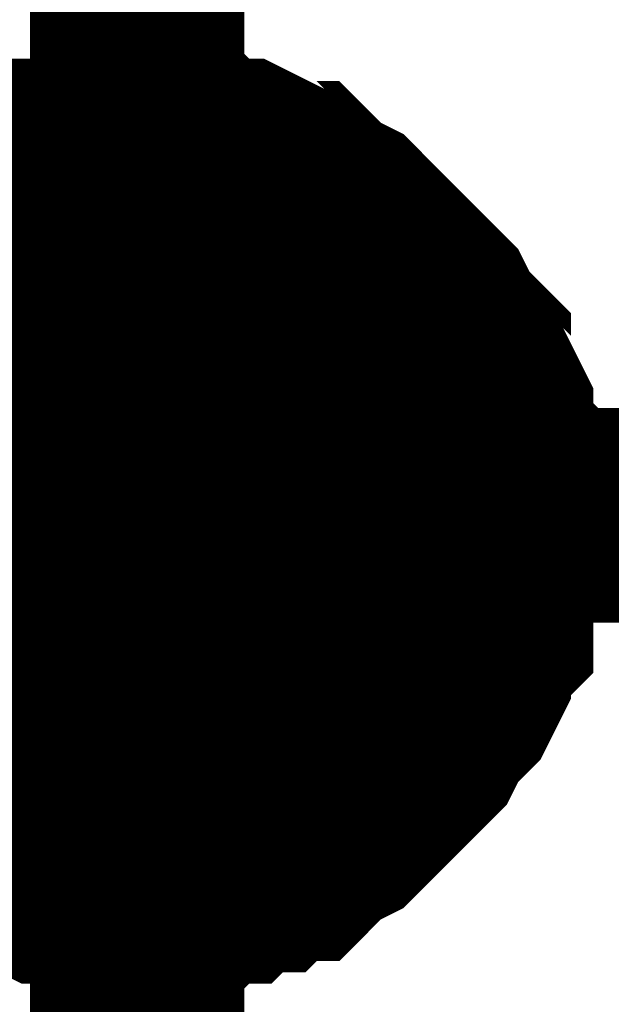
# Model space of a CAD drawing. Header units: inches. Extents: x 0 to 9.5, y -0.01 to 7.51.
# Tile 9 of 59: x 1.9452 to 1.9778, y 1.2231 to 1.2773. Entities that reach past the tile are written whole.
import ezdxf

# ---------------------------------------------------------------- set-up
doc = ezdxf.new("R2010")
doc.units = ezdxf.units.IN
doc.header["$MEASUREMENT"] = 0
doc.layers.add('Sheet', color=255, linetype='Continuous')

msp = doc.modelspace()

# ---------------------------------------------------------------- linework, layer by layer
at = {"layer": 'Sheet'}
for points in [[(1.95169, 1.149554, 0.0118, 0.0118, 0), (1.95169, 1.25, 0.0118, 0.0118, 0), (1.95169, 1.299603, 0.0118, 0.0118, 0)], [(1.939294, 1.265501, 0.0118, 0.0118, 0), (1.940534, 1.266121, 0.0118, 0.0118, 0), (1.941153, 1.266741, 0.0118, 0.0118, 0), (1.941773, 1.267361, 0.0118, 0.0118, 0), (1.943013, 1.267981, 0.0118, 0.0118, 0), (1.943633, 1.267981, 0.0118, 0.0118, 0), (1.944872, 1.268601, 0.0118, 0.0118, 0), (1.945492, 1.269221, 0.0118, 0.0118, 0), (1.946731, 1.269221, 0.0118, 0.0118, 0), (1.947351, 1.269221, 0.0118, 0.0118, 0), (1.948591, 1.269841, 0.0118, 0.0118, 0), (1.94983, 1.269841, 0.0118, 0.0118, 0), (1.95045, 1.269841, 0.0118, 0.0118, 0), (1.95169, 1.269841, 0.0118, 0.0118, 0)], [(1.939294, 1.265501, 0.0118, 0.0118, 0), (1.940534, 1.266121, 0.0118, 0.0118, 0), (1.941153, 1.266741, 0.0118, 0.0118, 0), (1.941773, 1.267361, 0.0118, 0.0118, 0), (1.943013, 1.267981, 0.0118, 0.0118, 0), (1.943633, 1.267981, 0.0118, 0.0118, 0), (1.944872, 1.268601, 0.0118, 0.0118, 0), (1.945492, 1.269221, 0.0118, 0.0118, 0), (1.946731, 1.269221, 0.0118, 0.0118, 0), (1.947351, 1.269221, 0.0118, 0.0118, 0), (1.948591, 1.269841, 0.0118, 0.0118, 0), (1.94983, 1.269841, 0.0118, 0.0118, 0), (1.95045, 1.269841, 0.0118, 0.0118, 0), (1.95169, 1.269841, 0.0118, 0.0118, 0)], [(1.939294, 1.265501, 0.0118, 0.0118, 0), (1.940534, 1.266121, 0.0118, 0.0118, 0), (1.941153, 1.266741, 0.0118, 0.0118, 0), (1.941773, 1.267361, 0.0118, 0.0118, 0), (1.943013, 1.267981, 0.0118, 0.0118, 0), (1.943633, 1.267981, 0.0118, 0.0118, 0), (1.944872, 1.268601, 0.0118, 0.0118, 0), (1.945492, 1.269221, 0.0118, 0.0118, 0), (1.946731, 1.269221, 0.0118, 0.0118, 0), (1.947351, 1.269221, 0.0118, 0.0118, 0), (1.948591, 1.269841, 0.0118, 0.0118, 0), (1.94983, 1.269841, 0.0118, 0.0118, 0), (1.95045, 1.269841, 0.0118, 0.0118, 0), (1.95169, 1.269841, 0.0118, 0.0118, 0)], [(1.939294, 1.265501, 0.0118, 0.0118, 0), (1.940534, 1.266121, 0.0118, 0.0118, 0), (1.941153, 1.266741, 0.0118, 0.0118, 0), (1.941773, 1.267361, 0.0118, 0.0118, 0), (1.943013, 1.267981, 0.0118, 0.0118, 0), (1.943633, 1.267981, 0.0118, 0.0118, 0), (1.944872, 1.268601, 0.0118, 0.0118, 0), (1.945492, 1.269221, 0.0118, 0.0118, 0), (1.946731, 1.269221, 0.0118, 0.0118, 0), (1.947351, 1.269221, 0.0118, 0.0118, 0), (1.948591, 1.269841, 0.0118, 0.0118, 0), (1.94983, 1.269841, 0.0118, 0.0118, 0), (1.95045, 1.269841, 0.0118, 0.0118, 0), (1.95169, 1.269841, 0.0118, 0.0118, 0)], [(1.95169, 1.269841, 0.0118, 0.0118, 0), (1.95169, 1.269841, 0.0118, 0.0118, 0)], [(1.95169, 1.269841, 0.0118, 0.0118, 0), (1.952929, 1.269841, 0.0118, 0.0118, 0), (1.953549, 1.269841, 0.0118, 0.0118, 0), (1.954789, 1.269841, 0.0118, 0.0118, 0), (1.955408, 1.269221, 0.0118, 0.0118, 0), (1.956648, 1.269221, 0.0118, 0.0118, 0), (1.957268, 1.269221, 0.0118, 0.0118, 0), (1.958507, 1.268601, 0.0118, 0.0118, 0), (1.959127, 1.267981, 0.0118, 0.0118, 0), (1.960367, 1.267981, 0.0118, 0.0118, 0), (1.960986, 1.267361, 0.0118, 0.0118, 0), (1.961606, 1.266741, 0.0118, 0.0118, 0), (1.962846, 1.266121, 0.0118, 0.0118, 0), (1.963466, 1.265501, 0.0118, 0.0118, 0), (1.964085, 1.264881, 0.0118, 0.0118, 0), (1.964705, 1.264261, 0.0118, 0.0118, 0), (1.965325, 1.263641, 0.0118, 0.0118, 0), (1.965945, 1.263021, 0.0118, 0.0118, 0), (1.966564, 1.262401, 0.0118, 0.0118, 0), (1.967184, 1.261781, 0.0118, 0.0118, 0), (1.967804, 1.261161, 0.0118, 0.0118, 0), (1.968424, 1.259921, 0.0118, 0.0118, 0), (1.969044, 1.259301, 0.0118, 0.0118, 0), (1.969663, 1.258681, 0.0118, 0.0118, 0), (1.969663, 1.25744, 0.0118, 0.0118, 0), (1.970283, 1.25682, 0.0118, 0.0118, 0), (1.970903, 1.25558, 0.0118, 0.0118, 0), (1.970903, 1.25496, 0.0118, 0.0118, 0), (1.970903, 1.25372, 0.0118, 0.0118, 0), (1.971523, 1.2531, 0.0118, 0.0118, 0), (1.971523, 1.25186, 0.0118, 0.0118, 0), (1.971523, 1.25124, 0.0118, 0.0118, 0), (1.971523, 1.25, 0.0118, 0.0118, 0)], [(1.95169, 1.269841, 0.0118, 0.0118, 0), (1.95169, 1.269841, 0.0118, 0.0118, 0)], [(1.95169, 1.269841, 0.0118, 0.0118, 0), (1.952929, 1.269841, 0.0118, 0.0118, 0), (1.953549, 1.269841, 0.0118, 0.0118, 0), (1.954789, 1.269841, 0.0118, 0.0118, 0), (1.955408, 1.269221, 0.0118, 0.0118, 0), (1.956648, 1.269221, 0.0118, 0.0118, 0), (1.957268, 1.269221, 0.0118, 0.0118, 0), (1.958507, 1.268601, 0.0118, 0.0118, 0), (1.959127, 1.267981, 0.0118, 0.0118, 0), (1.960367, 1.267981, 0.0118, 0.0118, 0), (1.960986, 1.267361, 0.0118, 0.0118, 0), (1.961606, 1.266741, 0.0118, 0.0118, 0), (1.962846, 1.266121, 0.0118, 0.0118, 0), (1.963466, 1.265501, 0.0118, 0.0118, 0), (1.964085, 1.264881, 0.0118, 0.0118, 0), (1.964705, 1.264261, 0.0118, 0.0118, 0), (1.965325, 1.263641, 0.0118, 0.0118, 0), (1.965945, 1.263021, 0.0118, 0.0118, 0), (1.966564, 1.262401, 0.0118, 0.0118, 0), (1.967184, 1.261781, 0.0118, 0.0118, 0), (1.967804, 1.261161, 0.0118, 0.0118, 0), (1.968424, 1.259921, 0.0118, 0.0118, 0), (1.969044, 1.259301, 0.0118, 0.0118, 0), (1.969663, 1.258681, 0.0118, 0.0118, 0), (1.969663, 1.25744, 0.0118, 0.0118, 0), (1.970283, 1.25682, 0.0118, 0.0118, 0), (1.970903, 1.25558, 0.0118, 0.0118, 0), (1.970903, 1.25496, 0.0118, 0.0118, 0), (1.970903, 1.25372, 0.0118, 0.0118, 0), (1.971523, 1.2531, 0.0118, 0.0118, 0), (1.971523, 1.25186, 0.0118, 0.0118, 0), (1.971523, 1.25124, 0.0118, 0.0118, 0), (1.971523, 1.25, 0.0118, 0.0118, 0)], [(1.95169, 1.269841, 0.0118, 0.0118, 0), (1.95169, 1.269841, 0.0118, 0.0118, 0)], [(1.95169, 1.269841, 0.0118, 0.0118, 0), (1.952929, 1.269841, 0.0118, 0.0118, 0), (1.953549, 1.269841, 0.0118, 0.0118, 0), (1.954789, 1.269841, 0.0118, 0.0118, 0), (1.955408, 1.269221, 0.0118, 0.0118, 0), (1.956648, 1.269221, 0.0118, 0.0118, 0), (1.957268, 1.269221, 0.0118, 0.0118, 0), (1.958507, 1.268601, 0.0118, 0.0118, 0), (1.959127, 1.267981, 0.0118, 0.0118, 0), (1.960367, 1.267981, 0.0118, 0.0118, 0), (1.960986, 1.267361, 0.0118, 0.0118, 0), (1.961606, 1.266741, 0.0118, 0.0118, 0), (1.962846, 1.266121, 0.0118, 0.0118, 0), (1.963466, 1.265501, 0.0118, 0.0118, 0), (1.964085, 1.264881, 0.0118, 0.0118, 0), (1.964705, 1.264261, 0.0118, 0.0118, 0), (1.965325, 1.263641, 0.0118, 0.0118, 0), (1.965945, 1.263021, 0.0118, 0.0118, 0), (1.966564, 1.262401, 0.0118, 0.0118, 0), (1.967184, 1.261781, 0.0118, 0.0118, 0), (1.967804, 1.261161, 0.0118, 0.0118, 0), (1.968424, 1.259921, 0.0118, 0.0118, 0), (1.969044, 1.259301, 0.0118, 0.0118, 0), (1.969663, 1.258681, 0.0118, 0.0118, 0), (1.969663, 1.25744, 0.0118, 0.0118, 0), (1.970283, 1.25682, 0.0118, 0.0118, 0), (1.970903, 1.25558, 0.0118, 0.0118, 0), (1.970903, 1.25496, 0.0118, 0.0118, 0), (1.970903, 1.25372, 0.0118, 0.0118, 0), (1.971523, 1.2531, 0.0118, 0.0118, 0), (1.971523, 1.25186, 0.0118, 0.0118, 0), (1.971523, 1.25124, 0.0118, 0.0118, 0), (1.971523, 1.25, 0.0118, 0.0118, 0)], [(1.95169, 1.269841, 0.0118, 0.0118, 0), (1.95169, 1.269841, 0.0118, 0.0118, 0)], [(1.95169, 1.269841, 0.0118, 0.0118, 0), (1.952929, 1.269841, 0.0118, 0.0118, 0), (1.953549, 1.269841, 0.0118, 0.0118, 0), (1.954789, 1.269841, 0.0118, 0.0118, 0), (1.955408, 1.269221, 0.0118, 0.0118, 0), (1.956648, 1.269221, 0.0118, 0.0118, 0), (1.957268, 1.269221, 0.0118, 0.0118, 0), (1.958507, 1.268601, 0.0118, 0.0118, 0), (1.959127, 1.267981, 0.0118, 0.0118, 0), (1.960367, 1.267981, 0.0118, 0.0118, 0), (1.960986, 1.267361, 0.0118, 0.0118, 0), (1.961606, 1.266741, 0.0118, 0.0118, 0), (1.962846, 1.266121, 0.0118, 0.0118, 0), (1.963466, 1.265501, 0.0118, 0.0118, 0), (1.964085, 1.264881, 0.0118, 0.0118, 0), (1.964705, 1.264261, 0.0118, 0.0118, 0), (1.965325, 1.263641, 0.0118, 0.0118, 0), (1.965945, 1.263021, 0.0118, 0.0118, 0), (1.966564, 1.262401, 0.0118, 0.0118, 0), (1.967184, 1.261781, 0.0118, 0.0118, 0), (1.967804, 1.261161, 0.0118, 0.0118, 0), (1.968424, 1.259921, 0.0118, 0.0118, 0), (1.969044, 1.259301, 0.0118, 0.0118, 0), (1.969663, 1.258681, 0.0118, 0.0118, 0), (1.969663, 1.25744, 0.0118, 0.0118, 0), (1.970283, 1.25682, 0.0118, 0.0118, 0), (1.970903, 1.25558, 0.0118, 0.0118, 0), (1.970903, 1.25496, 0.0118, 0.0118, 0), (1.970903, 1.25372, 0.0118, 0.0118, 0), (1.971523, 1.2531, 0.0118, 0.0118, 0), (1.971523, 1.25186, 0.0118, 0.0118, 0), (1.971523, 1.25124, 0.0118, 0.0118, 0), (1.971523, 1.25, 0.0118, 0.0118, 0)], [(1.943013, 1.267981, 0.0039, 0.0039, 0), (1.943633, 1.267981, 0.0039, 0.0039, 0), (1.944872, 1.268601, 0.0039, 0.0039, 0), (1.945492, 1.269221, 0.0039, 0.0039, 0), (1.946731, 1.269221, 0.0039, 0.0039, 0), (1.947351, 1.269221, 0.0039, 0.0039, 0), (1.948591, 1.269841, 0.0039, 0.0039, 0), (1.94983, 1.269841, 0.0039, 0.0039, 0), (1.95045, 1.269841, 0.0039, 0.0039, 0), (1.95169, 1.269841, 0.0039, 0.0039, 0)], [(1.943013, 1.267981, 0.0039, 0.0039, 0), (1.943633, 1.267981, 0.0039, 0.0039, 0), (1.944872, 1.268601, 0.0039, 0.0039, 0), (1.945492, 1.269221, 0.0039, 0.0039, 0), (1.946731, 1.269221, 0.0039, 0.0039, 0), (1.947351, 1.269221, 0.0039, 0.0039, 0), (1.948591, 1.269841, 0.0039, 0.0039, 0), (1.94983, 1.269841, 0.0039, 0.0039, 0), (1.95045, 1.269841, 0.0039, 0.0039, 0), (1.95169, 1.269841, 0.0039, 0.0039, 0)], [(1.943013, 1.267981, 0.0039, 0.0039, 0), (1.943633, 1.267981, 0.0039, 0.0039, 0), (1.944872, 1.268601, 0.0039, 0.0039, 0), (1.945492, 1.269221, 0.0039, 0.0039, 0), (1.946731, 1.269221, 0.0039, 0.0039, 0), (1.947351, 1.269221, 0.0039, 0.0039, 0), (1.948591, 1.269841, 0.0039, 0.0039, 0), (1.94983, 1.269841, 0.0039, 0.0039, 0), (1.95045, 1.269841, 0.0039, 0.0039, 0), (1.95169, 1.269841, 0.0039, 0.0039, 0)], [(1.943013, 1.267981, 0.0039, 0.0039, 0), (1.943633, 1.267981, 0.0039, 0.0039, 0), (1.944872, 1.268601, 0.0039, 0.0039, 0), (1.945492, 1.269221, 0.0039, 0.0039, 0), (1.946731, 1.269221, 0.0039, 0.0039, 0), (1.947351, 1.269221, 0.0039, 0.0039, 0), (1.948591, 1.269841, 0.0039, 0.0039, 0), (1.94983, 1.269841, 0.0039, 0.0039, 0), (1.95045, 1.269841, 0.0039, 0.0039, 0), (1.95169, 1.269841, 0.0039, 0.0039, 0)], [(1.95169, 1.269841, 0.0039, 0.0039, 0), (1.95169, 1.269841, 0.0039, 0.0039, 0)], [(1.95169, 1.269841, 0.0039, 0.0039, 0), (1.952929, 1.269841, 0.0039, 0.0039, 0), (1.953549, 1.269841, 0.0039, 0.0039, 0), (1.954789, 1.269841, 0.0039, 0.0039, 0), (1.955408, 1.269221, 0.0039, 0.0039, 0), (1.956648, 1.269221, 0.0039, 0.0039, 0), (1.957268, 1.269221, 0.0039, 0.0039, 0), (1.958507, 1.268601, 0.0039, 0.0039, 0), (1.959127, 1.267981, 0.0039, 0.0039, 0), (1.960367, 1.267981, 0.0039, 0.0039, 0), (1.960986, 1.267361, 0.0039, 0.0039, 0), (1.961606, 1.266741, 0.0039, 0.0039, 0), (1.962846, 1.266121, 0.0039, 0.0039, 0), (1.963466, 1.265501, 0.0039, 0.0039, 0), (1.964085, 1.264881, 0.0039, 0.0039, 0), (1.964705, 1.264261, 0.0039, 0.0039, 0), (1.965325, 1.263641, 0.0039, 0.0039, 0), (1.965945, 1.263021, 0.0039, 0.0039, 0), (1.966564, 1.262401, 0.0039, 0.0039, 0), (1.967184, 1.261781, 0.0039, 0.0039, 0), (1.967804, 1.261161, 0.0039, 0.0039, 0), (1.968424, 1.259921, 0.0039, 0.0039, 0), (1.969044, 1.259301, 0.0039, 0.0039, 0), (1.969663, 1.258681, 0.0039, 0.0039, 0), (1.969663, 1.25744, 0.0039, 0.0039, 0), (1.970283, 1.25682, 0.0039, 0.0039, 0), (1.970903, 1.25558, 0.0039, 0.0039, 0), (1.970903, 1.25496, 0.0039, 0.0039, 0), (1.970903, 1.25372, 0.0039, 0.0039, 0), (1.971523, 1.2531, 0.0039, 0.0039, 0), (1.971523, 1.25186, 0.0039, 0.0039, 0), (1.971523, 1.25124, 0.0039, 0.0039, 0), (1.971523, 1.25, 0.0039, 0.0039, 0)], [(1.95169, 1.269841, 0.0039, 0.0039, 0), (1.95169, 1.269841, 0.0039, 0.0039, 0)], [(1.95169, 1.269841, 0.0039, 0.0039, 0), (1.952929, 1.269841, 0.0039, 0.0039, 0), (1.953549, 1.269841, 0.0039, 0.0039, 0), (1.954789, 1.269841, 0.0039, 0.0039, 0), (1.955408, 1.269221, 0.0039, 0.0039, 0), (1.956648, 1.269221, 0.0039, 0.0039, 0), (1.957268, 1.269221, 0.0039, 0.0039, 0), (1.958507, 1.268601, 0.0039, 0.0039, 0), (1.959127, 1.267981, 0.0039, 0.0039, 0), (1.960367, 1.267981, 0.0039, 0.0039, 0), (1.960986, 1.267361, 0.0039, 0.0039, 0), (1.961606, 1.266741, 0.0039, 0.0039, 0), (1.962846, 1.266121, 0.0039, 0.0039, 0), (1.963466, 1.265501, 0.0039, 0.0039, 0), (1.964085, 1.264881, 0.0039, 0.0039, 0), (1.964705, 1.264261, 0.0039, 0.0039, 0), (1.965325, 1.263641, 0.0039, 0.0039, 0), (1.965945, 1.263021, 0.0039, 0.0039, 0), (1.966564, 1.262401, 0.0039, 0.0039, 0), (1.967184, 1.261781, 0.0039, 0.0039, 0), (1.967804, 1.261161, 0.0039, 0.0039, 0), (1.968424, 1.259921, 0.0039, 0.0039, 0), (1.969044, 1.259301, 0.0039, 0.0039, 0), (1.969663, 1.258681, 0.0039, 0.0039, 0), (1.969663, 1.25744, 0.0039, 0.0039, 0), (1.970283, 1.25682, 0.0039, 0.0039, 0), (1.970903, 1.25558, 0.0039, 0.0039, 0), (1.970903, 1.25496, 0.0039, 0.0039, 0), (1.970903, 1.25372, 0.0039, 0.0039, 0), (1.971523, 1.2531, 0.0039, 0.0039, 0), (1.971523, 1.25186, 0.0039, 0.0039, 0), (1.971523, 1.25124, 0.0039, 0.0039, 0), (1.971523, 1.25, 0.0039, 0.0039, 0)], [(1.95169, 1.269841, 0.0039, 0.0039, 0), (1.95169, 1.269841, 0.0039, 0.0039, 0)], [(1.95169, 1.269841, 0.0039, 0.0039, 0), (1.952929, 1.269841, 0.0039, 0.0039, 0), (1.953549, 1.269841, 0.0039, 0.0039, 0), (1.954789, 1.269841, 0.0039, 0.0039, 0), (1.955408, 1.269221, 0.0039, 0.0039, 0), (1.956648, 1.269221, 0.0039, 0.0039, 0), (1.957268, 1.269221, 0.0039, 0.0039, 0), (1.958507, 1.268601, 0.0039, 0.0039, 0), (1.959127, 1.267981, 0.0039, 0.0039, 0), (1.960367, 1.267981, 0.0039, 0.0039, 0), (1.960986, 1.267361, 0.0039, 0.0039, 0), (1.961606, 1.266741, 0.0039, 0.0039, 0), (1.962846, 1.266121, 0.0039, 0.0039, 0), (1.963466, 1.265501, 0.0039, 0.0039, 0), (1.964085, 1.264881, 0.0039, 0.0039, 0), (1.964705, 1.264261, 0.0039, 0.0039, 0), (1.965325, 1.263641, 0.0039, 0.0039, 0), (1.965945, 1.263021, 0.0039, 0.0039, 0), (1.966564, 1.262401, 0.0039, 0.0039, 0), (1.967184, 1.261781, 0.0039, 0.0039, 0), (1.967804, 1.261161, 0.0039, 0.0039, 0), (1.968424, 1.259921, 0.0039, 0.0039, 0), (1.969044, 1.259301, 0.0039, 0.0039, 0), (1.969663, 1.258681, 0.0039, 0.0039, 0), (1.969663, 1.25744, 0.0039, 0.0039, 0), (1.970283, 1.25682, 0.0039, 0.0039, 0), (1.970903, 1.25558, 0.0039, 0.0039, 0), (1.970903, 1.25496, 0.0039, 0.0039, 0), (1.970903, 1.25372, 0.0039, 0.0039, 0), (1.971523, 1.2531, 0.0039, 0.0039, 0), (1.971523, 1.25186, 0.0039, 0.0039, 0), (1.971523, 1.25124, 0.0039, 0.0039, 0), (1.971523, 1.25, 0.0039, 0.0039, 0)], [(1.95169, 1.269841, 0.0039, 0.0039, 0), (1.95169, 1.269841, 0.0039, 0.0039, 0)], [(1.95169, 1.269841, 0.0039, 0.0039, 0), (1.952929, 1.269841, 0.0039, 0.0039, 0), (1.953549, 1.269841, 0.0039, 0.0039, 0), (1.954789, 1.269841, 0.0039, 0.0039, 0), (1.955408, 1.269221, 0.0039, 0.0039, 0), (1.956648, 1.269221, 0.0039, 0.0039, 0), (1.957268, 1.269221, 0.0039, 0.0039, 0), (1.958507, 1.268601, 0.0039, 0.0039, 0), (1.959127, 1.267981, 0.0039, 0.0039, 0), (1.960367, 1.267981, 0.0039, 0.0039, 0), (1.960986, 1.267361, 0.0039, 0.0039, 0), (1.961606, 1.266741, 0.0039, 0.0039, 0), (1.962846, 1.266121, 0.0039, 0.0039, 0), (1.963466, 1.265501, 0.0039, 0.0039, 0), (1.964085, 1.264881, 0.0039, 0.0039, 0), (1.964705, 1.264261, 0.0039, 0.0039, 0), (1.965325, 1.263641, 0.0039, 0.0039, 0), (1.965945, 1.263021, 0.0039, 0.0039, 0), (1.966564, 1.262401, 0.0039, 0.0039, 0), (1.967184, 1.261781, 0.0039, 0.0039, 0), (1.967804, 1.261161, 0.0039, 0.0039, 0), (1.968424, 1.259921, 0.0039, 0.0039, 0), (1.969044, 1.259301, 0.0039, 0.0039, 0), (1.969663, 1.258681, 0.0039, 0.0039, 0), (1.969663, 1.25744, 0.0039, 0.0039, 0), (1.970283, 1.25682, 0.0039, 0.0039, 0), (1.970903, 1.25558, 0.0039, 0.0039, 0), (1.970903, 1.25496, 0.0039, 0.0039, 0), (1.970903, 1.25372, 0.0039, 0.0039, 0), (1.971523, 1.2531, 0.0039, 0.0039, 0), (1.971523, 1.25186, 0.0039, 0.0039, 0), (1.971523, 1.25124, 0.0039, 0.0039, 0), (1.971523, 1.25, 0.0039, 0.0039, 0)], [(1.551931, 1.149554, 0.0118, 0.0118, 0), (1.551931, 1.25, 0.0118, 0.0118, 0), (1.95169, 1.25, 0.0118, 0.0118, 0), (2.351448, 1.25, 0.0118, 0.0118, 0)], [(1.971523, 1.25, 0.0118, 0.0118, 0), (1.971523, 1.24876, 0.0118, 0.0118, 0), (1.971523, 1.24814, 0.0118, 0.0118, 0), (1.971523, 1.2469, 0.0118, 0.0118, 0), (1.970903, 1.24566, 0.0118, 0.0118, 0), (1.970903, 1.24504, 0.0118, 0.0118, 0), (1.970903, 1.2438, 0.0118, 0.0118, 0), (1.970283, 1.24318, 0.0118, 0.0118, 0), (1.969663, 1.241939, 0.0118, 0.0118, 0), (1.969663, 1.241319, 0.0118, 0.0118, 0), (1.969044, 1.240079, 0.0118, 0.0118, 0), (1.968424, 1.239459, 0.0118, 0.0118, 0), (1.967804, 1.238839, 0.0118, 0.0118, 0), (1.967184, 1.237599, 0.0118, 0.0118, 0), (1.966564, 1.236979, 0.0118, 0.0118, 0), (1.965945, 1.236359, 0.0118, 0.0118, 0), (1.965325, 1.235739, 0.0118, 0.0118, 0), (1.964705, 1.235119, 0.0118, 0.0118, 0), (1.964085, 1.234499, 0.0118, 0.0118, 0), (1.963466, 1.233879, 0.0118, 0.0118, 0), (1.962846, 1.233259, 0.0118, 0.0118, 0), (1.961606, 1.232639, 0.0118, 0.0118, 0), (1.960986, 1.232019, 0.0118, 0.0118, 0), (1.960367, 1.231399, 0.0118, 0.0118, 0), (1.959127, 1.231399, 0.0118, 0.0118, 0), (1.958507, 1.230779, 0.0118, 0.0118, 0), (1.957268, 1.230779, 0.0118, 0.0118, 0), (1.956648, 1.230159, 0.0118, 0.0118, 0), (1.955408, 1.230159, 0.0118, 0.0118, 0), (1.954789, 1.229539, 0.0118, 0.0118, 0), (1.953549, 1.229539, 0.0118, 0.0118, 0), (1.952929, 1.229539, 0.0118, 0.0118, 0), (1.95169, 1.229539, 0.0118, 0.0118, 0)], [(1.971523, 1.25, 0.0118, 0.0118, 0), (1.971523, 1.24876, 0.0118, 0.0118, 0), (1.971523, 1.24814, 0.0118, 0.0118, 0), (1.971523, 1.2469, 0.0118, 0.0118, 0), (1.970903, 1.24566, 0.0118, 0.0118, 0), (1.970903, 1.24504, 0.0118, 0.0118, 0), (1.970903, 1.2438, 0.0118, 0.0118, 0), (1.970283, 1.24318, 0.0118, 0.0118, 0), (1.969663, 1.241939, 0.0118, 0.0118, 0), (1.969663, 1.241319, 0.0118, 0.0118, 0), (1.969044, 1.240079, 0.0118, 0.0118, 0), (1.968424, 1.239459, 0.0118, 0.0118, 0), (1.967804, 1.238839, 0.0118, 0.0118, 0), (1.967184, 1.237599, 0.0118, 0.0118, 0), (1.966564, 1.236979, 0.0118, 0.0118, 0), (1.965945, 1.236359, 0.0118, 0.0118, 0), (1.965325, 1.235739, 0.0118, 0.0118, 0), (1.964705, 1.235119, 0.0118, 0.0118, 0), (1.964085, 1.234499, 0.0118, 0.0118, 0), (1.963466, 1.233879, 0.0118, 0.0118, 0), (1.962846, 1.233259, 0.0118, 0.0118, 0), (1.961606, 1.232639, 0.0118, 0.0118, 0), (1.960986, 1.232019, 0.0118, 0.0118, 0), (1.960367, 1.231399, 0.0118, 0.0118, 0), (1.959127, 1.231399, 0.0118, 0.0118, 0), (1.958507, 1.230779, 0.0118, 0.0118, 0), (1.957268, 1.230779, 0.0118, 0.0118, 0), (1.956648, 1.230159, 0.0118, 0.0118, 0), (1.955408, 1.230159, 0.0118, 0.0118, 0), (1.954789, 1.229539, 0.0118, 0.0118, 0), (1.953549, 1.229539, 0.0118, 0.0118, 0), (1.952929, 1.229539, 0.0118, 0.0118, 0), (1.95169, 1.229539, 0.0118, 0.0118, 0)], [(1.971523, 1.25, 0.0118, 0.0118, 0), (1.971523, 1.24876, 0.0118, 0.0118, 0), (1.971523, 1.24814, 0.0118, 0.0118, 0), (1.971523, 1.2469, 0.0118, 0.0118, 0), (1.970903, 1.24566, 0.0118, 0.0118, 0), (1.970903, 1.24504, 0.0118, 0.0118, 0), (1.970903, 1.2438, 0.0118, 0.0118, 0), (1.970283, 1.24318, 0.0118, 0.0118, 0), (1.969663, 1.241939, 0.0118, 0.0118, 0), (1.969663, 1.241319, 0.0118, 0.0118, 0), (1.969044, 1.240079, 0.0118, 0.0118, 0), (1.968424, 1.239459, 0.0118, 0.0118, 0), (1.967804, 1.238839, 0.0118, 0.0118, 0), (1.967184, 1.237599, 0.0118, 0.0118, 0), (1.966564, 1.236979, 0.0118, 0.0118, 0), (1.965945, 1.236359, 0.0118, 0.0118, 0), (1.965325, 1.235739, 0.0118, 0.0118, 0), (1.964705, 1.235119, 0.0118, 0.0118, 0), (1.964085, 1.234499, 0.0118, 0.0118, 0), (1.963466, 1.233879, 0.0118, 0.0118, 0), (1.962846, 1.233259, 0.0118, 0.0118, 0), (1.961606, 1.232639, 0.0118, 0.0118, 0), (1.960986, 1.232019, 0.0118, 0.0118, 0), (1.960367, 1.231399, 0.0118, 0.0118, 0), (1.959127, 1.231399, 0.0118, 0.0118, 0), (1.958507, 1.230779, 0.0118, 0.0118, 0), (1.957268, 1.230779, 0.0118, 0.0118, 0), (1.956648, 1.230159, 0.0118, 0.0118, 0), (1.955408, 1.230159, 0.0118, 0.0118, 0), (1.954789, 1.229539, 0.0118, 0.0118, 0), (1.953549, 1.229539, 0.0118, 0.0118, 0), (1.952929, 1.229539, 0.0118, 0.0118, 0), (1.95169, 1.229539, 0.0118, 0.0118, 0)], [(1.971523, 1.25, 0.0118, 0.0118, 0), (1.971523, 1.24876, 0.0118, 0.0118, 0), (1.971523, 1.24814, 0.0118, 0.0118, 0), (1.971523, 1.2469, 0.0118, 0.0118, 0), (1.970903, 1.24566, 0.0118, 0.0118, 0), (1.970903, 1.24504, 0.0118, 0.0118, 0), (1.970903, 1.2438, 0.0118, 0.0118, 0), (1.970283, 1.24318, 0.0118, 0.0118, 0), (1.969663, 1.241939, 0.0118, 0.0118, 0), (1.969663, 1.241319, 0.0118, 0.0118, 0), (1.969044, 1.240079, 0.0118, 0.0118, 0), (1.968424, 1.239459, 0.0118, 0.0118, 0), (1.967804, 1.238839, 0.0118, 0.0118, 0), (1.967184, 1.237599, 0.0118, 0.0118, 0), (1.966564, 1.236979, 0.0118, 0.0118, 0), (1.965945, 1.236359, 0.0118, 0.0118, 0), (1.965325, 1.235739, 0.0118, 0.0118, 0), (1.964705, 1.235119, 0.0118, 0.0118, 0), (1.964085, 1.234499, 0.0118, 0.0118, 0), (1.963466, 1.233879, 0.0118, 0.0118, 0), (1.962846, 1.233259, 0.0118, 0.0118, 0), (1.961606, 1.232639, 0.0118, 0.0118, 0), (1.960986, 1.232019, 0.0118, 0.0118, 0), (1.960367, 1.231399, 0.0118, 0.0118, 0), (1.959127, 1.231399, 0.0118, 0.0118, 0), (1.958507, 1.230779, 0.0118, 0.0118, 0), (1.957268, 1.230779, 0.0118, 0.0118, 0), (1.956648, 1.230159, 0.0118, 0.0118, 0), (1.955408, 1.230159, 0.0118, 0.0118, 0), (1.954789, 1.229539, 0.0118, 0.0118, 0), (1.953549, 1.229539, 0.0118, 0.0118, 0), (1.952929, 1.229539, 0.0118, 0.0118, 0), (1.95169, 1.229539, 0.0118, 0.0118, 0)], [(1.971523, 1.25, 0.0118, 0.0118, 0), (1.971523, 1.25, 0.0118, 0.0118, 0), (1.971523, 1.25, 0.0118, 0.0118, 0), (1.971523, 1.25, 0.0118, 0.0118, 0), (1.971523, 1.25, 0.0118, 0.0118, 0), (1.971523, 1.25, 0.0118, 0.0118, 0), (1.971523, 1.25, 0.0118, 0.0118, 0), (1.971523, 1.25, 0.0118, 0.0118, 0), (1.971523, 1.25, 0.0118, 0.0118, 0), (1.971523, 1.25, 0.0118, 0.0118, 0), (1.971523, 1.25, 0.0118, 0.0118, 0), (1.971523, 1.25, 0.0118, 0.0118, 0), (1.971523, 1.25, 0.0118, 0.0118, 0), (1.971523, 1.25, 0.0118, 0.0118, 0), (1.971523, 1.25, 0.0118, 0.0118, 0), (1.971523, 1.25, 0.0118, 0.0118, 0), (1.971523, 1.25, 0.0118, 0.0118, 0), (1.971523, 1.25, 0.0118, 0.0118, 0), (1.971523, 1.25, 0.0118, 0.0118, 0), (1.971523, 1.25, 0.0118, 0.0118, 0), (1.971523, 1.25, 0.0118, 0.0118, 0), (1.971523, 1.25, 0.0118, 0.0118, 0), (1.971523, 1.25, 0.0118, 0.0118, 0), (1.971523, 1.25, 0.0118, 0.0118, 0), (1.971523, 1.25, 0.0118, 0.0118, 0), (1.971523, 1.25, 0.0118, 0.0118, 0), (1.971523, 1.25, 0.0118, 0.0118, 0), (1.971523, 1.25, 0.0118, 0.0118, 0), (1.971523, 1.25, 0.0118, 0.0118, 0), (1.971523, 1.25, 0.0118, 0.0118, 0), (1.971523, 1.25, 0.0118, 0.0118, 0), (1.971523, 1.25, 0.0118, 0.0118, 0), (1.971523, 1.25, 0.0118, 0.0118, 0)], [(1.971523, 1.25, 0.0118, 0.0118, 0), (1.971523, 1.25, 0.0118, 0.0118, 0)], [(1.971523, 1.25, 0.0118, 0.0118, 0), (1.971523, 1.25, 0.0118, 0.0118, 0), (1.971523, 1.25, 0.0118, 0.0118, 0), (1.971523, 1.25, 0.0118, 0.0118, 0), (1.971523, 1.25, 0.0118, 0.0118, 0), (1.971523, 1.25, 0.0118, 0.0118, 0), (1.971523, 1.25, 0.0118, 0.0118, 0), (1.971523, 1.25, 0.0118, 0.0118, 0), (1.971523, 1.25, 0.0118, 0.0118, 0), (1.971523, 1.25, 0.0118, 0.0118, 0), (1.971523, 1.25, 0.0118, 0.0118, 0), (1.971523, 1.25, 0.0118, 0.0118, 0), (1.971523, 1.25, 0.0118, 0.0118, 0), (1.971523, 1.25, 0.0118, 0.0118, 0), (1.971523, 1.25, 0.0118, 0.0118, 0), (1.971523, 1.25, 0.0118, 0.0118, 0), (1.971523, 1.25, 0.0118, 0.0118, 0), (1.971523, 1.25, 0.0118, 0.0118, 0), (1.971523, 1.25, 0.0118, 0.0118, 0), (1.971523, 1.25, 0.0118, 0.0118, 0), (1.971523, 1.25, 0.0118, 0.0118, 0), (1.971523, 1.25, 0.0118, 0.0118, 0), (1.971523, 1.25, 0.0118, 0.0118, 0), (1.971523, 1.25, 0.0118, 0.0118, 0), (1.971523, 1.25, 0.0118, 0.0118, 0), (1.971523, 1.25, 0.0118, 0.0118, 0), (1.971523, 1.25, 0.0118, 0.0118, 0), (1.971523, 1.25, 0.0118, 0.0118, 0), (1.971523, 1.25, 0.0118, 0.0118, 0), (1.971523, 1.25, 0.0118, 0.0118, 0), (1.971523, 1.25, 0.0118, 0.0118, 0), (1.971523, 1.25, 0.0118, 0.0118, 0), (1.971523, 1.25, 0.0118, 0.0118, 0)], [(1.971523, 1.25, 0.0118, 0.0118, 0), (1.971523, 1.25, 0.0118, 0.0118, 0)], [(1.971523, 1.25, 0.0118, 0.0118, 0), (1.971523, 1.25, 0.0118, 0.0118, 0), (1.971523, 1.25, 0.0118, 0.0118, 0), (1.971523, 1.25, 0.0118, 0.0118, 0), (1.971523, 1.25, 0.0118, 0.0118, 0), (1.971523, 1.25, 0.0118, 0.0118, 0), (1.971523, 1.25, 0.0118, 0.0118, 0), (1.971523, 1.25, 0.0118, 0.0118, 0), (1.971523, 1.25, 0.0118, 0.0118, 0), (1.971523, 1.25, 0.0118, 0.0118, 0), (1.971523, 1.25, 0.0118, 0.0118, 0), (1.971523, 1.25, 0.0118, 0.0118, 0), (1.971523, 1.25, 0.0118, 0.0118, 0), (1.971523, 1.25, 0.0118, 0.0118, 0), (1.971523, 1.25, 0.0118, 0.0118, 0), (1.971523, 1.25, 0.0118, 0.0118, 0), (1.971523, 1.25, 0.0118, 0.0118, 0), (1.971523, 1.25, 0.0118, 0.0118, 0), (1.971523, 1.25, 0.0118, 0.0118, 0), (1.971523, 1.25, 0.0118, 0.0118, 0), (1.971523, 1.25, 0.0118, 0.0118, 0), (1.971523, 1.25, 0.0118, 0.0118, 0), (1.971523, 1.25, 0.0118, 0.0118, 0), (1.971523, 1.25, 0.0118, 0.0118, 0), (1.971523, 1.25, 0.0118, 0.0118, 0), (1.971523, 1.25, 0.0118, 0.0118, 0), (1.971523, 1.25, 0.0118, 0.0118, 0), (1.971523, 1.25, 0.0118, 0.0118, 0), (1.971523, 1.25, 0.0118, 0.0118, 0), (1.971523, 1.25, 0.0118, 0.0118, 0), (1.971523, 1.25, 0.0118, 0.0118, 0), (1.971523, 1.25, 0.0118, 0.0118, 0), (1.971523, 1.25, 0.0118, 0.0118, 0)], [(1.971523, 1.25, 0.0118, 0.0118, 0), (1.971523, 1.25, 0.0118, 0.0118, 0)], [(1.971523, 1.25, 0.0118, 0.0118, 0), (1.971523, 1.25, 0.0118, 0.0118, 0), (1.971523, 1.25, 0.0118, 0.0118, 0), (1.971523, 1.25, 0.0118, 0.0118, 0), (1.971523, 1.25, 0.0118, 0.0118, 0), (1.971523, 1.25, 0.0118, 0.0118, 0), (1.971523, 1.25, 0.0118, 0.0118, 0), (1.971523, 1.25, 0.0118, 0.0118, 0), (1.971523, 1.25, 0.0118, 0.0118, 0), (1.971523, 1.25, 0.0118, 0.0118, 0), (1.971523, 1.25, 0.0118, 0.0118, 0), (1.971523, 1.25, 0.0118, 0.0118, 0), (1.971523, 1.25, 0.0118, 0.0118, 0), (1.971523, 1.25, 0.0118, 0.0118, 0), (1.971523, 1.25, 0.0118, 0.0118, 0), (1.971523, 1.25, 0.0118, 0.0118, 0), (1.971523, 1.25, 0.0118, 0.0118, 0), (1.971523, 1.25, 0.0118, 0.0118, 0), (1.971523, 1.25, 0.0118, 0.0118, 0), (1.971523, 1.25, 0.0118, 0.0118, 0), (1.971523, 1.25, 0.0118, 0.0118, 0), (1.971523, 1.25, 0.0118, 0.0118, 0), (1.971523, 1.25, 0.0118, 0.0118, 0), (1.971523, 1.25, 0.0118, 0.0118, 0), (1.971523, 1.25, 0.0118, 0.0118, 0), (1.971523, 1.25, 0.0118, 0.0118, 0), (1.971523, 1.25, 0.0118, 0.0118, 0), (1.971523, 1.25, 0.0118, 0.0118, 0), (1.971523, 1.25, 0.0118, 0.0118, 0), (1.971523, 1.25, 0.0118, 0.0118, 0), (1.971523, 1.25, 0.0118, 0.0118, 0), (1.971523, 1.25, 0.0118, 0.0118, 0), (1.971523, 1.25, 0.0118, 0.0118, 0)], [(1.971523, 1.25, 0.0118, 0.0118, 0), (1.971523, 1.25, 0.0118, 0.0118, 0)], [(1.971523, 1.25, 0.0039, 0.0039, 0), (1.971523, 1.24876, 0.0039, 0.0039, 0), (1.971523, 1.24814, 0.0039, 0.0039, 0), (1.971523, 1.2469, 0.0039, 0.0039, 0), (1.970903, 1.24566, 0.0039, 0.0039, 0), (1.970903, 1.24504, 0.0039, 0.0039, 0), (1.970903, 1.2438, 0.0039, 0.0039, 0), (1.970283, 1.24318, 0.0039, 0.0039, 0), (1.969663, 1.241939, 0.0039, 0.0039, 0), (1.969663, 1.241319, 0.0039, 0.0039, 0), (1.969044, 1.240079, 0.0039, 0.0039, 0), (1.968424, 1.239459, 0.0039, 0.0039, 0), (1.967804, 1.238839, 0.0039, 0.0039, 0), (1.967184, 1.237599, 0.0039, 0.0039, 0), (1.966564, 1.236979, 0.0039, 0.0039, 0), (1.965945, 1.236359, 0.0039, 0.0039, 0), (1.965325, 1.235739, 0.0039, 0.0039, 0), (1.964705, 1.235119, 0.0039, 0.0039, 0), (1.964085, 1.234499, 0.0039, 0.0039, 0), (1.963466, 1.233879, 0.0039, 0.0039, 0), (1.962846, 1.233259, 0.0039, 0.0039, 0), (1.961606, 1.232639, 0.0039, 0.0039, 0), (1.960986, 1.232019, 0.0039, 0.0039, 0), (1.960367, 1.231399, 0.0039, 0.0039, 0), (1.959127, 1.231399, 0.0039, 0.0039, 0), (1.958507, 1.230779, 0.0039, 0.0039, 0), (1.957268, 1.230779, 0.0039, 0.0039, 0), (1.956648, 1.230159, 0.0039, 0.0039, 0), (1.955408, 1.230159, 0.0039, 0.0039, 0), (1.954789, 1.229539, 0.0039, 0.0039, 0), (1.953549, 1.229539, 0.0039, 0.0039, 0), (1.952929, 1.229539, 0.0039, 0.0039, 0), (1.95169, 1.229539, 0.0039, 0.0039, 0)], [(1.971523, 1.25, 0.0039, 0.0039, 0), (1.971523, 1.24876, 0.0039, 0.0039, 0), (1.971523, 1.24814, 0.0039, 0.0039, 0), (1.971523, 1.2469, 0.0039, 0.0039, 0), (1.970903, 1.24566, 0.0039, 0.0039, 0), (1.970903, 1.24504, 0.0039, 0.0039, 0), (1.970903, 1.2438, 0.0039, 0.0039, 0), (1.970283, 1.24318, 0.0039, 0.0039, 0), (1.969663, 1.241939, 0.0039, 0.0039, 0), (1.969663, 1.241319, 0.0039, 0.0039, 0), (1.969044, 1.240079, 0.0039, 0.0039, 0), (1.968424, 1.239459, 0.0039, 0.0039, 0), (1.967804, 1.238839, 0.0039, 0.0039, 0), (1.967184, 1.237599, 0.0039, 0.0039, 0), (1.966564, 1.236979, 0.0039, 0.0039, 0), (1.965945, 1.236359, 0.0039, 0.0039, 0), (1.965325, 1.235739, 0.0039, 0.0039, 0), (1.964705, 1.235119, 0.0039, 0.0039, 0), (1.964085, 1.234499, 0.0039, 0.0039, 0), (1.963466, 1.233879, 0.0039, 0.0039, 0), (1.962846, 1.233259, 0.0039, 0.0039, 0), (1.961606, 1.232639, 0.0039, 0.0039, 0), (1.960986, 1.232019, 0.0039, 0.0039, 0), (1.960367, 1.231399, 0.0039, 0.0039, 0), (1.959127, 1.231399, 0.0039, 0.0039, 0), (1.958507, 1.230779, 0.0039, 0.0039, 0), (1.957268, 1.230779, 0.0039, 0.0039, 0), (1.956648, 1.230159, 0.0039, 0.0039, 0), (1.955408, 1.230159, 0.0039, 0.0039, 0), (1.954789, 1.229539, 0.0039, 0.0039, 0), (1.953549, 1.229539, 0.0039, 0.0039, 0), (1.952929, 1.229539, 0.0039, 0.0039, 0), (1.95169, 1.229539, 0.0039, 0.0039, 0)], [(1.971523, 1.25, 0.0039, 0.0039, 0), (1.971523, 1.24876, 0.0039, 0.0039, 0), (1.971523, 1.24814, 0.0039, 0.0039, 0), (1.971523, 1.2469, 0.0039, 0.0039, 0), (1.970903, 1.24566, 0.0039, 0.0039, 0), (1.970903, 1.24504, 0.0039, 0.0039, 0), (1.970903, 1.2438, 0.0039, 0.0039, 0), (1.970283, 1.24318, 0.0039, 0.0039, 0), (1.969663, 1.241939, 0.0039, 0.0039, 0), (1.969663, 1.241319, 0.0039, 0.0039, 0), (1.969044, 1.240079, 0.0039, 0.0039, 0), (1.968424, 1.239459, 0.0039, 0.0039, 0), (1.967804, 1.238839, 0.0039, 0.0039, 0), (1.967184, 1.237599, 0.0039, 0.0039, 0), (1.966564, 1.236979, 0.0039, 0.0039, 0), (1.965945, 1.236359, 0.0039, 0.0039, 0), (1.965325, 1.235739, 0.0039, 0.0039, 0), (1.964705, 1.235119, 0.0039, 0.0039, 0), (1.964085, 1.234499, 0.0039, 0.0039, 0), (1.963466, 1.233879, 0.0039, 0.0039, 0), (1.962846, 1.233259, 0.0039, 0.0039, 0), (1.961606, 1.232639, 0.0039, 0.0039, 0), (1.960986, 1.232019, 0.0039, 0.0039, 0), (1.960367, 1.231399, 0.0039, 0.0039, 0), (1.959127, 1.231399, 0.0039, 0.0039, 0), (1.958507, 1.230779, 0.0039, 0.0039, 0), (1.957268, 1.230779, 0.0039, 0.0039, 0), (1.956648, 1.230159, 0.0039, 0.0039, 0), (1.955408, 1.230159, 0.0039, 0.0039, 0), (1.954789, 1.229539, 0.0039, 0.0039, 0), (1.953549, 1.229539, 0.0039, 0.0039, 0), (1.952929, 1.229539, 0.0039, 0.0039, 0), (1.95169, 1.229539, 0.0039, 0.0039, 0)], [(1.971523, 1.25, 0.0039, 0.0039, 0), (1.971523, 1.24876, 0.0039, 0.0039, 0), (1.971523, 1.24814, 0.0039, 0.0039, 0), (1.971523, 1.2469, 0.0039, 0.0039, 0), (1.970903, 1.24566, 0.0039, 0.0039, 0), (1.970903, 1.24504, 0.0039, 0.0039, 0), (1.970903, 1.2438, 0.0039, 0.0039, 0), (1.970283, 1.24318, 0.0039, 0.0039, 0), (1.969663, 1.241939, 0.0039, 0.0039, 0), (1.969663, 1.241319, 0.0039, 0.0039, 0), (1.969044, 1.240079, 0.0039, 0.0039, 0), (1.968424, 1.239459, 0.0039, 0.0039, 0), (1.967804, 1.238839, 0.0039, 0.0039, 0), (1.967184, 1.237599, 0.0039, 0.0039, 0), (1.966564, 1.236979, 0.0039, 0.0039, 0), (1.965945, 1.236359, 0.0039, 0.0039, 0), (1.965325, 1.235739, 0.0039, 0.0039, 0), (1.964705, 1.235119, 0.0039, 0.0039, 0), (1.964085, 1.234499, 0.0039, 0.0039, 0), (1.963466, 1.233879, 0.0039, 0.0039, 0), (1.962846, 1.233259, 0.0039, 0.0039, 0), (1.961606, 1.232639, 0.0039, 0.0039, 0), (1.960986, 1.232019, 0.0039, 0.0039, 0), (1.960367, 1.231399, 0.0039, 0.0039, 0), (1.959127, 1.231399, 0.0039, 0.0039, 0), (1.958507, 1.230779, 0.0039, 0.0039, 0), (1.957268, 1.230779, 0.0039, 0.0039, 0), (1.956648, 1.230159, 0.0039, 0.0039, 0), (1.955408, 1.230159, 0.0039, 0.0039, 0), (1.954789, 1.229539, 0.0039, 0.0039, 0), (1.953549, 1.229539, 0.0039, 0.0039, 0), (1.952929, 1.229539, 0.0039, 0.0039, 0), (1.95169, 1.229539, 0.0039, 0.0039, 0)], [(1.971523, 1.25, 0.0039, 0.0039, 0), (1.971523, 1.25, 0.0039, 0.0039, 0), (1.971523, 1.25, 0.0039, 0.0039, 0), (1.971523, 1.25, 0.0039, 0.0039, 0), (1.971523, 1.25, 0.0039, 0.0039, 0), (1.971523, 1.25, 0.0039, 0.0039, 0), (1.971523, 1.25, 0.0039, 0.0039, 0), (1.971523, 1.25, 0.0039, 0.0039, 0), (1.971523, 1.25, 0.0039, 0.0039, 0), (1.971523, 1.25, 0.0039, 0.0039, 0), (1.971523, 1.25, 0.0039, 0.0039, 0), (1.971523, 1.25, 0.0039, 0.0039, 0), (1.971523, 1.25, 0.0039, 0.0039, 0), (1.971523, 1.25, 0.0039, 0.0039, 0), (1.971523, 1.25, 0.0039, 0.0039, 0), (1.971523, 1.25, 0.0039, 0.0039, 0), (1.971523, 1.25, 0.0039, 0.0039, 0), (1.971523, 1.25, 0.0039, 0.0039, 0), (1.971523, 1.25, 0.0039, 0.0039, 0), (1.971523, 1.25, 0.0039, 0.0039, 0), (1.971523, 1.25, 0.0039, 0.0039, 0), (1.971523, 1.25, 0.0039, 0.0039, 0), (1.971523, 1.25, 0.0039, 0.0039, 0), (1.971523, 1.25, 0.0039, 0.0039, 0), (1.971523, 1.25, 0.0039, 0.0039, 0), (1.971523, 1.25, 0.0039, 0.0039, 0), (1.971523, 1.25, 0.0039, 0.0039, 0), (1.971523, 1.25, 0.0039, 0.0039, 0), (1.971523, 1.25, 0.0039, 0.0039, 0), (1.971523, 1.25, 0.0039, 0.0039, 0), (1.971523, 1.25, 0.0039, 0.0039, 0), (1.971523, 1.25, 0.0039, 0.0039, 0), (1.971523, 1.25, 0.0039, 0.0039, 0)], [(1.971523, 1.25, 0.0039, 0.0039, 0), (1.971523, 1.25, 0.0039, 0.0039, 0)], [(1.971523, 1.25, 0.0039, 0.0039, 0), (1.971523, 1.25, 0.0039, 0.0039, 0), (1.971523, 1.25, 0.0039, 0.0039, 0), (1.971523, 1.25, 0.0039, 0.0039, 0), (1.971523, 1.25, 0.0039, 0.0039, 0), (1.971523, 1.25, 0.0039, 0.0039, 0), (1.971523, 1.25, 0.0039, 0.0039, 0), (1.971523, 1.25, 0.0039, 0.0039, 0), (1.971523, 1.25, 0.0039, 0.0039, 0), (1.971523, 1.25, 0.0039, 0.0039, 0), (1.971523, 1.25, 0.0039, 0.0039, 0), (1.971523, 1.25, 0.0039, 0.0039, 0), (1.971523, 1.25, 0.0039, 0.0039, 0), (1.971523, 1.25, 0.0039, 0.0039, 0), (1.971523, 1.25, 0.0039, 0.0039, 0), (1.971523, 1.25, 0.0039, 0.0039, 0), (1.971523, 1.25, 0.0039, 0.0039, 0), (1.971523, 1.25, 0.0039, 0.0039, 0), (1.971523, 1.25, 0.0039, 0.0039, 0), (1.971523, 1.25, 0.0039, 0.0039, 0), (1.971523, 1.25, 0.0039, 0.0039, 0), (1.971523, 1.25, 0.0039, 0.0039, 0), (1.971523, 1.25, 0.0039, 0.0039, 0), (1.971523, 1.25, 0.0039, 0.0039, 0), (1.971523, 1.25, 0.0039, 0.0039, 0), (1.971523, 1.25, 0.0039, 0.0039, 0), (1.971523, 1.25, 0.0039, 0.0039, 0), (1.971523, 1.25, 0.0039, 0.0039, 0), (1.971523, 1.25, 0.0039, 0.0039, 0), (1.971523, 1.25, 0.0039, 0.0039, 0), (1.971523, 1.25, 0.0039, 0.0039, 0), (1.971523, 1.25, 0.0039, 0.0039, 0), (1.971523, 1.25, 0.0039, 0.0039, 0)], [(1.971523, 1.25, 0.0039, 0.0039, 0), (1.971523, 1.25, 0.0039, 0.0039, 0)], [(1.971523, 1.25, 0.0039, 0.0039, 0), (1.971523, 1.25, 0.0039, 0.0039, 0), (1.971523, 1.25, 0.0039, 0.0039, 0), (1.971523, 1.25, 0.0039, 0.0039, 0), (1.971523, 1.25, 0.0039, 0.0039, 0), (1.971523, 1.25, 0.0039, 0.0039, 0), (1.971523, 1.25, 0.0039, 0.0039, 0), (1.971523, 1.25, 0.0039, 0.0039, 0), (1.971523, 1.25, 0.0039, 0.0039, 0), (1.971523, 1.25, 0.0039, 0.0039, 0), (1.971523, 1.25, 0.0039, 0.0039, 0), (1.971523, 1.25, 0.0039, 0.0039, 0), (1.971523, 1.25, 0.0039, 0.0039, 0), (1.971523, 1.25, 0.0039, 0.0039, 0), (1.971523, 1.25, 0.0039, 0.0039, 0), (1.971523, 1.25, 0.0039, 0.0039, 0), (1.971523, 1.25, 0.0039, 0.0039, 0), (1.971523, 1.25, 0.0039, 0.0039, 0), (1.971523, 1.25, 0.0039, 0.0039, 0), (1.971523, 1.25, 0.0039, 0.0039, 0), (1.971523, 1.25, 0.0039, 0.0039, 0), (1.971523, 1.25, 0.0039, 0.0039, 0), (1.971523, 1.25, 0.0039, 0.0039, 0), (1.971523, 1.25, 0.0039, 0.0039, 0), (1.971523, 1.25, 0.0039, 0.0039, 0), (1.971523, 1.25, 0.0039, 0.0039, 0), (1.971523, 1.25, 0.0039, 0.0039, 0), (1.971523, 1.25, 0.0039, 0.0039, 0), (1.971523, 1.25, 0.0039, 0.0039, 0), (1.971523, 1.25, 0.0039, 0.0039, 0), (1.971523, 1.25, 0.0039, 0.0039, 0), (1.971523, 1.25, 0.0039, 0.0039, 0), (1.971523, 1.25, 0.0039, 0.0039, 0)], [(1.971523, 1.25, 0.0039, 0.0039, 0), (1.971523, 1.25, 0.0039, 0.0039, 0)], [(1.971523, 1.25, 0.0039, 0.0039, 0), (1.971523, 1.25, 0.0039, 0.0039, 0), (1.971523, 1.25, 0.0039, 0.0039, 0), (1.971523, 1.25, 0.0039, 0.0039, 0), (1.971523, 1.25, 0.0039, 0.0039, 0), (1.971523, 1.25, 0.0039, 0.0039, 0), (1.971523, 1.25, 0.0039, 0.0039, 0), (1.971523, 1.25, 0.0039, 0.0039, 0), (1.971523, 1.25, 0.0039, 0.0039, 0), (1.971523, 1.25, 0.0039, 0.0039, 0), (1.971523, 1.25, 0.0039, 0.0039, 0), (1.971523, 1.25, 0.0039, 0.0039, 0), (1.971523, 1.25, 0.0039, 0.0039, 0), (1.971523, 1.25, 0.0039, 0.0039, 0), (1.971523, 1.25, 0.0039, 0.0039, 0), (1.971523, 1.25, 0.0039, 0.0039, 0), (1.971523, 1.25, 0.0039, 0.0039, 0), (1.971523, 1.25, 0.0039, 0.0039, 0), (1.971523, 1.25, 0.0039, 0.0039, 0), (1.971523, 1.25, 0.0039, 0.0039, 0), (1.971523, 1.25, 0.0039, 0.0039, 0), (1.971523, 1.25, 0.0039, 0.0039, 0), (1.971523, 1.25, 0.0039, 0.0039, 0), (1.971523, 1.25, 0.0039, 0.0039, 0), (1.971523, 1.25, 0.0039, 0.0039, 0), (1.971523, 1.25, 0.0039, 0.0039, 0), (1.971523, 1.25, 0.0039, 0.0039, 0), (1.971523, 1.25, 0.0039, 0.0039, 0), (1.971523, 1.25, 0.0039, 0.0039, 0), (1.971523, 1.25, 0.0039, 0.0039, 0), (1.971523, 1.25, 0.0039, 0.0039, 0), (1.971523, 1.25, 0.0039, 0.0039, 0), (1.971523, 1.25, 0.0039, 0.0039, 0)], [(1.971523, 1.25, 0.0039, 0.0039, 0), (1.971523, 1.25, 0.0039, 0.0039, 0)], [(1.95169, 1.229539, 0.0118, 0.0118, 0), (1.95045, 1.229539, 0.0118, 0.0118, 0), (1.94983, 1.229539, 0.0118, 0.0118, 0), (1.948591, 1.229539, 0.0118, 0.0118, 0), (1.947351, 1.230159, 0.0118, 0.0118, 0), (1.946731, 1.230159, 0.0118, 0.0118, 0), (1.945492, 1.230779, 0.0118, 0.0118, 0), (1.944872, 1.230779, 0.0118, 0.0118, 0), (1.943633, 1.231399, 0.0118, 0.0118, 0), (1.943013, 1.231399, 0.0118, 0.0118, 0), (1.941773, 1.232019, 0.0118, 0.0118, 0), (1.941153, 1.232639, 0.0118, 0.0118, 0), (1.940534, 1.233259, 0.0118, 0.0118, 0), (1.939294, 1.233879, 0.0118, 0.0118, 0)], [(1.95169, 1.229539, 0.0118, 0.0118, 0), (1.95045, 1.229539, 0.0118, 0.0118, 0), (1.94983, 1.229539, 0.0118, 0.0118, 0), (1.948591, 1.229539, 0.0118, 0.0118, 0), (1.947351, 1.230159, 0.0118, 0.0118, 0), (1.946731, 1.230159, 0.0118, 0.0118, 0), (1.945492, 1.230779, 0.0118, 0.0118, 0), (1.944872, 1.230779, 0.0118, 0.0118, 0), (1.943633, 1.231399, 0.0118, 0.0118, 0), (1.943013, 1.231399, 0.0118, 0.0118, 0), (1.941773, 1.232019, 0.0118, 0.0118, 0), (1.941153, 1.232639, 0.0118, 0.0118, 0), (1.940534, 1.233259, 0.0118, 0.0118, 0), (1.939294, 1.233879, 0.0118, 0.0118, 0)], [(1.95169, 1.229539, 0.0118, 0.0118, 0), (1.95045, 1.229539, 0.0118, 0.0118, 0), (1.94983, 1.229539, 0.0118, 0.0118, 0), (1.948591, 1.229539, 0.0118, 0.0118, 0), (1.947351, 1.230159, 0.0118, 0.0118, 0), (1.946731, 1.230159, 0.0118, 0.0118, 0), (1.945492, 1.230779, 0.0118, 0.0118, 0), (1.944872, 1.230779, 0.0118, 0.0118, 0), (1.943633, 1.231399, 0.0118, 0.0118, 0), (1.943013, 1.231399, 0.0118, 0.0118, 0), (1.941773, 1.232019, 0.0118, 0.0118, 0), (1.941153, 1.232639, 0.0118, 0.0118, 0), (1.940534, 1.233259, 0.0118, 0.0118, 0), (1.939294, 1.233879, 0.0118, 0.0118, 0)], [(1.95169, 1.229539, 0.0118, 0.0118, 0), (1.95045, 1.229539, 0.0118, 0.0118, 0), (1.94983, 1.229539, 0.0118, 0.0118, 0), (1.948591, 1.229539, 0.0118, 0.0118, 0), (1.947351, 1.230159, 0.0118, 0.0118, 0), (1.946731, 1.230159, 0.0118, 0.0118, 0), (1.945492, 1.230779, 0.0118, 0.0118, 0), (1.944872, 1.230779, 0.0118, 0.0118, 0), (1.943633, 1.231399, 0.0118, 0.0118, 0), (1.943013, 1.231399, 0.0118, 0.0118, 0), (1.941773, 1.232019, 0.0118, 0.0118, 0), (1.941153, 1.232639, 0.0118, 0.0118, 0), (1.940534, 1.233259, 0.0118, 0.0118, 0), (1.939294, 1.233879, 0.0118, 0.0118, 0)], [(1.95169, 1.229539, 0.0039, 0.0039, 0), (1.95045, 1.229539, 0.0039, 0.0039, 0), (1.94983, 1.229539, 0.0039, 0.0039, 0), (1.948591, 1.229539, 0.0039, 0.0039, 0), (1.947351, 1.230159, 0.0039, 0.0039, 0), (1.946731, 1.230159, 0.0039, 0.0039, 0), (1.945492, 1.230779, 0.0039, 0.0039, 0), (1.944872, 1.230779, 0.0039, 0.0039, 0), (1.943633, 1.231399, 0.0039, 0.0039, 0), (1.943013, 1.231399, 0.0039, 0.0039, 0)], [(1.95169, 1.229539, 0.0039, 0.0039, 0), (1.95045, 1.229539, 0.0039, 0.0039, 0), (1.94983, 1.229539, 0.0039, 0.0039, 0), (1.948591, 1.229539, 0.0039, 0.0039, 0), (1.947351, 1.230159, 0.0039, 0.0039, 0), (1.946731, 1.230159, 0.0039, 0.0039, 0), (1.945492, 1.230779, 0.0039, 0.0039, 0), (1.944872, 1.230779, 0.0039, 0.0039, 0), (1.943633, 1.231399, 0.0039, 0.0039, 0), (1.943013, 1.231399, 0.0039, 0.0039, 0)], [(1.95169, 1.229539, 0.0039, 0.0039, 0), (1.95045, 1.229539, 0.0039, 0.0039, 0), (1.94983, 1.229539, 0.0039, 0.0039, 0), (1.948591, 1.229539, 0.0039, 0.0039, 0), (1.947351, 1.230159, 0.0039, 0.0039, 0), (1.946731, 1.230159, 0.0039, 0.0039, 0), (1.945492, 1.230779, 0.0039, 0.0039, 0), (1.944872, 1.230779, 0.0039, 0.0039, 0), (1.943633, 1.231399, 0.0039, 0.0039, 0), (1.943013, 1.231399, 0.0039, 0.0039, 0)], [(1.95169, 1.229539, 0.0039, 0.0039, 0), (1.95045, 1.229539, 0.0039, 0.0039, 0), (1.94983, 1.229539, 0.0039, 0.0039, 0), (1.948591, 1.229539, 0.0039, 0.0039, 0), (1.947351, 1.230159, 0.0039, 0.0039, 0), (1.946731, 1.230159, 0.0039, 0.0039, 0), (1.945492, 1.230779, 0.0039, 0.0039, 0), (1.944872, 1.230779, 0.0039, 0.0039, 0), (1.943633, 1.231399, 0.0039, 0.0039, 0), (1.943013, 1.231399, 0.0039, 0.0039, 0)]]:
    msp.add_lwpolyline(points, format="xyseb", dxfattribs=at)
msp.add_lwpolyline([(1.94, 1.25, 0.02, 0.02, 1), (1.96, 1.25, 0.02, 0.02, 1)], format="xyseb", close=True, dxfattribs=at)

doc.saveas('drawing.dxf')
